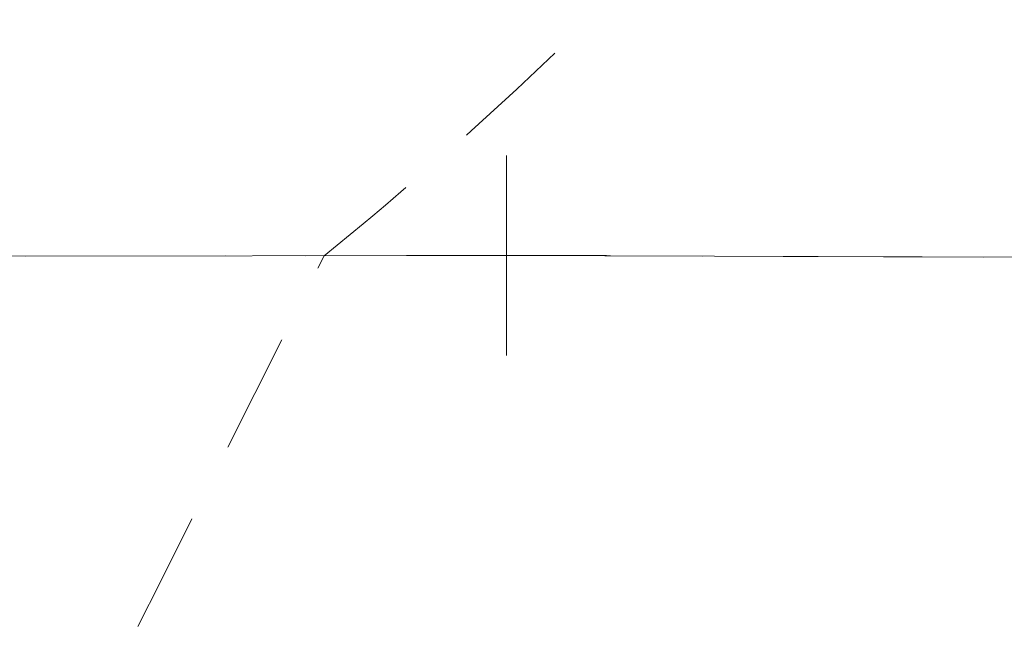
# Model space of a CAD drawing. Extents: x 146022 to 147316, y 438423 to 438809.
# Tile 156 of 256: x 147030 to 147035, y 438615 to 438618. Entities that reach past the tile are written whole.
import ezdxf

# ---------------------------------------------------------------- set-up
doc = ezdxf.new("R2010")
doc.units = 0
doc.header["$MEASUREMENT"] = 0
doc.linetypes.add('DGN Style 2', pattern=[1.00281, 0.601686, -0.401124])
doc.linetypes.add('DGN Style 3', pattern=[1.403934, 1.00281, -0.401124])
for name, color, linetype, lineweight in [('BR_X_SV_Deck_Top', 230, 'DGN Style 3', 0), ('PM_X_Edge_Line', 40, 'Continuous', 0), ('PV_X_EOP', 7, 'DGN Style 3', 0)]:
    doc.layers.add(name, color=color, linetype=linetype, lineweight=lineweight)
doc.layers.add('SV_X_Shot_Marker (Construction)', color=40, linetype='Continuous', lineweight=0, transparency=0.5)

# ---------------------------------------------------------------- blocks, each defined once
blk = doc.blocks.new('SVPT_1034')
at = {"layer": 'SV_X_Shot_Marker (Construction)', "transparency": 33554495}
for p, q in [((0, 0.025), (0, -0.025)), ((-0.025, 0), (0.025, 0))]:
    blk.add_line(p, q, dxfattribs=at)
blk.add_point((0, 0), dxfattribs=at)
blk = doc.blocks.new('SVPT_1035')
at = {"layer": 'SV_X_Shot_Marker (Construction)', "transparency": 33554495}
for p, q in [((0, 0.025), (0, -0.025)), ((-0.025, 0), (0.025, 0))]:
    blk.add_line(p, q, dxfattribs=at)
blk.add_point((0, 0), dxfattribs=at)
blk = doc.blocks.new('*U1358', base_point=(146987.069, 438628.4955, 1138.493))
at = {"layer": 'BR_X_SV_Deck_Top', "color": 132, "linetype": 'DGN Style 2', "lineweight": 13, "elevation": 1137, "flags": 128}
blk.add_lwpolyline([(147088.1203, 438643.5134), (147087.8792, 438644.3399), (147087.8514, 438644.4267), (147087.8341, 438644.4716), (147087.8271, 438644.4747), (147087.8226, 438644.4273), (147087.512, 438644.4113), (147086.5834, 438644.3987), (147085.037, 438644.3896), (147082.8727, 438644.3839), (147071.3308, 438644.3656), (147070.6632, 438643.9488), (147070.5111, 438643.8443), (147070.3408, 438643.7097), (147070.1524, 438643.5448), (147069.9458, 438643.3498), (147068.9394, 438642.3689), (147064.8505, 438642.337), (147064.0183, 438642.3313), (147063.8419, 438642.3307), (147063.4979, 438642.331), (147063.3153, 438642.33), (147063.3001, 438642.3297), (147063.2873, 438642.3295), (147063.2034, 438642.3279), (147062.6083, 438642.3301), (147062.5784, 438642.3275), (147062.525, 438642.3206), (147062.5065, 438642.3218), (147062.4742, 438642.3267), (147062.4607, 438642.3276), (147062.4234, 438642.3285), (147062.3226, 438642.329), (147062.2414, 438642.3293), (147061.0416, 438642.3329), (147060.0805, 438642.3349), (147058.5983, 438642.3378), (147056.5952, 438642.3417), (147050.5588, 438642.3532), (147048.5818, 438642.3566), (147046.3471, 438642.358), (147046.0895, 438642.356), (147046.1668, 438642.3481), (147045.9327, 438642.3442), (147045.1723, 438642.3385), (147043.8858, 438642.331), (147042.0731, 438642.3217), (147036.5377, 438642.2943), (147034.719, 438642.2854), (147033.4145, 438642.2789), (147032.6242, 438642.2751), (147032.3481, 438642.2737), (147032.2594, 438642.2734), (147032.3428, 438642.1331), (147032.3891, 438642.0448), (147032.4923, 438641.8401), (147032.6524, 438641.5191), (147033.7428, 438639.3203), (147033.9094, 438638.9927), (147034.0235, 438638.7772), (147034.0852, 438638.6736), (147034.2502, 438638.452), (147038.4666, 438632.694), (147039.2987, 438631.5627), (147039.9881, 438630.6366), (147040.5349, 438629.9158), (147040.9389, 438629.4002), (147042.4913, 438627.4727), (147040.7555, 438625.6782), (147040.2885, 438625.2067), (147039.6311, 438624.5611), (147038.7835, 438623.7414), (147037.7456, 438622.7477), (147034.7241, 438619.8657), (147033.7204, 438618.9095), (147032.9755, 438618.2022), (147032.4894, 438617.7438), (147032.262, 438617.5345), (147031.9097, 438617.2296), (147031.8328, 438617.1638), (147031.7699, 438617.1106), (147031.721, 438617.0701), (147031.5257, 438616.9107), (147030.7093, 438615.2836), (147030.5532, 438614.9752), (147030.4347, 438614.7473), (147030.354, 438614.5998), (147030.3109, 438614.5328), (147030.198, 438614.4079), (147031.3939, 438614.403), (147031.747, 438614.4005), (147031.8965, 438614.3989), (147032.2711, 438614.3944), (147036.521, 438614.3137), (147041.8131, 438614.2107), (147043.8445, 438614.1747), (147045.9695, 438614.144), (147048.1883, 438614.1187), (147050.5007, 438614.0986), (147061.2424, 438614.0209), (147061.5579, 438614.0196), (147061.6207, 438614.0223), (147061.6613, 438614.0229), (147061.7359, 438614.0226), (147061.8446, 438614.0215), (147061.9874, 438614.0194), (147062.4134, 438614.0129), (147062.5542, 438614.0108), (147062.6569, 438614.0096), (147062.7217, 438614.0092), (147062.7484, 438614.0096), (147062.7691, 438614.0119), (147062.7773, 438614.0127), (147062.7865, 438614.0136), (147062.7966, 438614.0144), (147062.8078, 438614.0152), (147062.8388, 438614.0174), (147062.8499, 438614.018), (147062.8602, 438614.018), (147062.8694, 438614.0175), (147062.8777, 438614.0165), (147062.9062, 438614.0121), (147062.9134, 438614.0113), (147062.9203, 438614.0108), (147062.9268, 438614.0105), (147062.9435, 438614.0103), (147062.96, 438614.0102), (147063.3641, 438614.0102), (147063.443, 438614.0101), (147063.5047, 438614.01), (147063.5769, 438614.0094), (147063.6452, 438614.008), (147063.6725, 438614.0076), (147064.3165, 438614.0018), (147066.1263, 438613.9727), (147070.3875, 438613.9024), (147071.9147, 438613.0252), (147072.2084, 438612.8479), (147072.435, 438612.6919), (147072.5945, 438612.5573), (147072.687, 438612.4441), (147072.9618, 438611.9656), (147083.3095, 438611.9365), (147085.2496, 438611.929), (147086.6354, 438611.9188), (147087.4668, 438611.906), (147087.7438, 438611.8905), (147087.7434, 438611.8458), (147087.7476, 438611.8476), (147087.7606, 438611.8867), (147087.8131, 438612.0767), (147087.9765, 438612.6937)], dxfattribs=at)

msp = doc.modelspace()

# ---------------------------------------------------------------- linework, layer by layer
at = {"layer": 'PM_X_Edge_Line', "color": 7}
msp.add_polyline3d([(147087.59, 438616.838, 1136.065), (147062.903, 438616.811, 1136.458), (147032.438, 438616.912, 1136.986), (147002.332, 438616.869, 1137.448), (146972.683, 438617.092, 1137.903), (146942.193, 438617.098, 1138.29), (146913.683, 438617.126, 1138.633), (146886.434, 438617.288, 1139.02)], dxfattribs=at)
at = {"layer": 'PV_X_EOP'}
msp.add_polyline3d([(147087.59, 438616.838, 1136.065), (147062.903, 438616.811, 1136.458), (147032.438, 438616.912, 1136.986), (147002.332, 438616.869, 1137.448), (146972.683, 438617.092, 1137.903), (146942.193, 438617.098, 1138.29), (146913.683, 438617.126, 1138.633), (146886.434, 438617.288, 1139.02)], dxfattribs=at)

# ---------------------------------------------------------------- block references
at = {"layer": 'BR_X_SV_Deck_Top'}
msp.add_blockref('*U1358', (146987.069, 438628.4955, 1138.493), dxfattribs=at)
at = {"layer": 'SV_X_Shot_Marker (Construction)', "transparency": 33554495, "xscale": 20, "yscale": 20, "zscale": 20}
for name in ['SVPT_1034', 'SVPT_1035']:
    msp.add_blockref(name, (147032.438, 438616.912, 1136.986), dxfattribs=at)

doc.saveas('drawing.dxf')
